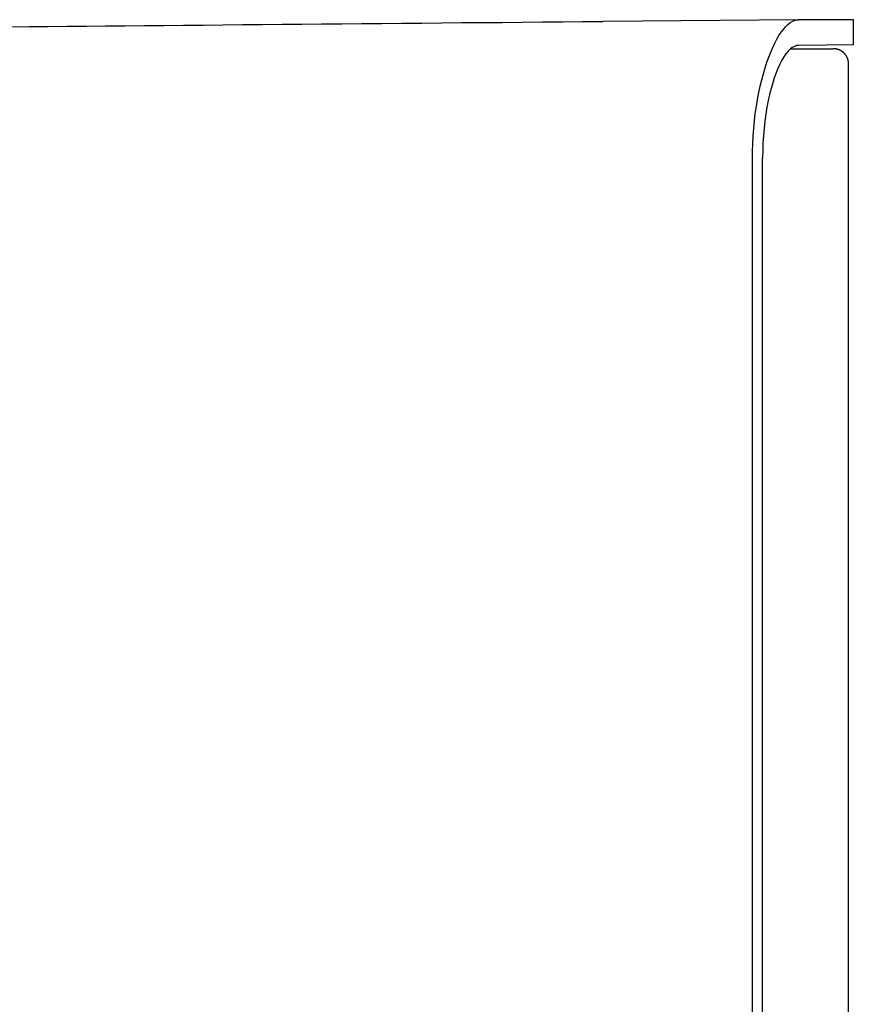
# Model space of a CAD drawing. Extents: x 1045 to 1651, y 1490 to 2391.
# Tile 9 of 39: x 1153 to 1261, y 1592 to 1720. Entities that reach past the tile are written whole.
import ezdxf

# ---------------------------------------------------------------- set-up
doc = ezdxf.new("R2010")
doc.units = 0
doc.layers.add('KF_SONA_5_SIDE', color=7, linetype='CONTINUOUS')
doc.layers.add('KF_SONA_5_SIDE_2', color=7, linetype='CONTINUOUS')

# ---------------------------------------------------------------- blocks, each defined once
blk = doc.blocks.new('*U28')
at = {"layer": 'KF_SONA_5_SIDE', "color": 179}
for p, q in [((139.74, 109.67), (142.35, 109.69)), ((142.35, 109.69), (144.95, 109.71)), ((144.95, 109.71), (147.55, 109.74)), ((147.55, 109.74), (150.16, 109.76)), ((175.47, 109.98), (150.16, 109.76)), ((174.39, 109.57), (174.67, 109.75)), ((174.67, 109.75), (174.95, 109.88)), ((174.95, 109.88), (175.23, 109.95)), ((175.23, 109.95), (175.5, 109.98)), ((182.61, 109.98), (175.5, 109.98)), ((182.61, 106.71), (182.61, 109.98)), ((73.46, 109.06), (75.9, 109.08)), ((75.9, 109.08), (78.36, 109.11)), ((78.36, 109.11), (80.83, 109.13)), ((80.83, 109.13), (83.31, 109.15)), ((83.31, 109.15), (85.81, 109.18)), ((85.81, 109.18), (88.31, 109.2)), ((88.31, 109.2), (90.83, 109.22)), ((90.83, 109.22), (93.35, 109.25)), ((93.35, 109.25), (95.89, 109.27)), ((95.89, 109.27), (98.43, 109.29)), ((98.43, 109.29), (100.97, 109.32)), ((100.97, 109.32), (103.53, 109.34)), ((103.53, 109.34), (106.09, 109.36)), ((106.09, 109.36), (108.65, 109.39)), ((108.65, 109.39), (111.22, 109.41)), ((111.22, 109.41), (113.8, 109.43)), ((113.8, 109.43), (116.38, 109.46)), ((116.38, 109.46), (118.96, 109.48)), ((118.96, 109.48), (121.55, 109.5)), ((121.55, 109.5), (124.14, 109.53)), ((124.14, 109.53), (126.74, 109.55)), ((126.74, 109.55), (129.34, 109.57)), ((129.34, 109.57), (131.94, 109.6)), ((131.94, 109.6), (134.54, 109.62)), ((134.54, 109.62), (137.14, 109.64)), ((137.14, 109.64), (139.74, 109.67)), ((173.27, 108.35), (173.55, 108.73)), ((173.55, 108.73), (173.83, 109.06)), ((173.83, 109.06), (174.11, 109.34)), ((174.11, 109.34), (174.39, 109.57)), ((172.44, 106.95), (172.71, 107.46)), ((172.71, 107.46), (172.98, 107.93)), ((172.98, 107.93), (173.27, 108.35)), ((171.91, 105.79), (172.17, 106.39)), ((172.17, 106.39), (172.44, 106.95)), ((174.16, 105.89), (173.89, 105.56)), ((174.44, 106.16), (174.16, 105.89)), ((174.71, 106.37), (174.44, 106.16)), ((174.52, 106.23), (180, 106.23)), ((174.98, 106.53), (174.71, 106.37)), ((175.24, 106.62), (174.98, 106.53)), ((175.5, 106.65), (175.24, 106.62)), ((182.61, 106.71), (175.5, 106.65)), ((171.41, 104.47), (171.66, 105.15)), ((171.66, 105.15), (171.91, 105.79)), ((173.36, 104.72), (173.1, 104.22)), ((173.62, 105.17), (173.36, 104.72)), ((173.89, 105.56), (173.62, 105.17)), ((170.96, 102.99), (171.18, 103.75)), ((171.18, 103.75), (171.41, 104.47)), ((172.84, 103.67), (172.61, 103.08)), ((173.1, 104.22), (172.84, 103.67)), ((182, -74.71), (182, 104.23)), ((170.55, 101.39), (170.75, 102.21)), ((170.75, 102.21), (170.96, 102.99)), ((172.38, 102.46), (172.17, 101.8)), ((172.61, 103.08), (172.38, 102.46)), ((170.37, 100.54), (170.55, 101.39)), ((171.96, 101.08), (171.77, 100.31)), ((172.17, 101.8), (171.96, 101.08)), ((170.06, 98.75), (170.21, 99.66)), ((170.21, 99.66), (170.37, 100.54)), ((171.59, 99.5), (171.43, 98.65)), ((171.77, 100.31), (171.59, 99.5)), ((169.92, 97.82), (170.06, 98.75)), ((171.43, 98.65), (171.28, 97.76)), ((169.81, 96.87), (169.92, 97.82)), ((171.28, 97.76), (171.15, 96.84)), ((169.64, 94.92), (169.72, 95.91)), ((169.72, 95.91), (169.81, 96.87)), ((171.05, 95.91), (170.97, 94.96)), ((171.15, 96.84), (171.05, 95.91)), ((169.59, 93.93), (169.64, 94.92)), ((170.97, 94.96), (170.91, 94)), ((169.56, 92.93), (169.59, 93.93)), ((170.91, 94), (170.88, 93.05)), ((169.55, 91.93), (169.56, 92.93)), ((169.55, -101.97), (169.55, 91.93)), ((170.88, 93.05), (170.87, 92.11)), ((170.87, -102.15), (170.87, 92.11))]:
    blk.add_line(p, q, dxfattribs=at)
blk.add_polyline3d([(182, 104.23, 0), (182, 104.26, 0), (182, 104.28, 0), (182, 104.31, 0), (182, 104.33, 0), (182, 104.36, 0), (181.99, 104.39, 0), (181.99, 104.41, 0), (181.99, 104.44, 0), (181.99, 104.46, 0), (181.98, 104.49, 0), (181.98, 104.51, 0), (181.98, 104.54, 0), (181.97, 104.56, 0), (181.97, 104.59, 0), (181.96, 104.61, 0), (181.96, 104.64, 0), (181.95, 104.66, 0), (181.95, 104.69, 0), (181.94, 104.71, 0), (181.94, 104.73, 0), (181.93, 104.76, 0), (181.92, 104.78, 0), (181.92, 104.81, 0), (181.91, 104.83, 0), (181.9, 104.85, 0), (181.89, 104.88, 0), (181.88, 104.9, 0), (181.88, 104.92, 0), (181.87, 104.95, 0), (181.86, 104.97, 0), (181.85, 104.99, 0), (181.84, 105.01, 0), (181.83, 105.04, 0), (181.82, 105.06, 0), (181.81, 105.08, 0), (181.8, 105.1, 0), (181.79, 105.12, 0), (181.78, 105.15, 0), (181.77, 105.17, 0), (181.75, 105.19, 0), (181.74, 105.21, 0), (181.73, 105.23, 0), (181.72, 105.25, 0), (181.71, 105.28, 0), (181.69, 105.3, 0), (181.68, 105.32, 0), (181.67, 105.34, 0), (181.65, 105.36, 0), (181.64, 105.38, 0), (181.62, 105.4, 0), (181.61, 105.42, 0), (181.6, 105.44, 0), (181.58, 105.45, 0), (181.57, 105.47, 0), (181.55, 105.49, 0), (181.54, 105.51, 0), (181.52, 105.53, 0), (181.5, 105.55, 0), (181.49, 105.57, 0), (181.47, 105.58, 0), (181.46, 105.6, 0), (181.44, 105.62, 0), (181.42, 105.64, 0), (181.41, 105.65, 0), (181.39, 105.67, 0), (181.37, 105.69, 0), (181.35, 105.7, 0), (181.34, 105.72, 0), (181.32, 105.73, 0), (181.3, 105.75, 0), (181.28, 105.77, 0), (181.26, 105.78, 0), (181.24, 105.8, 0), (181.22, 105.81, 0), (181.2, 105.83, 0), (181.19, 105.84, 0), (181.16, 105.86, 0), (181.15, 105.87, 0), (181.12, 105.88, 0), (181.1, 105.9, 0), (181.09, 105.91, 0), (181.06, 105.92, 0), (181.04, 105.94, 0), (181.02, 105.95, 0), (181, 105.96, 0), (180.98, 105.97, 0), (180.96, 105.98, 0), (180.94, 106, 0), (180.92, 106.01, 0), (180.9, 106.02, 0), (180.87, 106.03, 0), (180.85, 106.04, 0), (180.83, 106.05, 0), (180.81, 106.06, 0), (180.78, 106.07, 0), (180.76, 106.08, 0), (180.74, 106.09, 0), (180.72, 106.1, 0), (180.69, 106.11, 0), (180.67, 106.11, 0), (180.65, 106.12, 0), (180.62, 106.13, 0), (180.6, 106.14, 0), (180.57, 106.15, 0), (180.55, 106.15, 0), (180.53, 106.16, 0), (180.5, 106.17, 0), (180.48, 106.17, 0), (180.46, 106.18, 0), (180.43, 106.18, 0), (180.41, 106.19, 0), (180.38, 106.19, 0), (180.36, 106.2, 0), (180.33, 106.2, 0), (180.31, 106.21, 0), (180.28, 106.21, 0), (180.26, 106.21, 0), (180.23, 106.22, 0), (180.21, 106.22, 0), (180.18, 106.22, 0), (180.16, 106.22, 0), (180.13, 106.23, 0), (180.1, 106.23, 0), (180.08, 106.23, 0), (180.05, 106.23, 0), (180.03, 106.23, 0), (180, 106.23, 0)], dxfattribs=at)

msp = doc.modelspace()

# ---------------------------------------------------------------- block references
at = {"layer": 'KF_SONA_5_SIDE_2'}
msp.add_blockref('*U28', (1078.22, 1610.03), dxfattribs=at)

doc.saveas('drawing.dxf')
